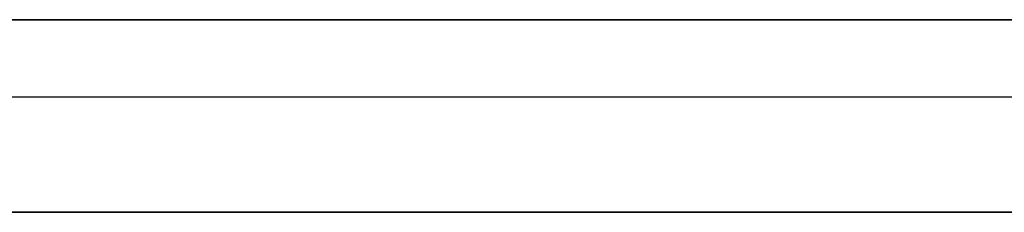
# Model space of a CAD drawing. Extents: x 1 to 115, y -55 to 55.
# Tile 18 of 86: x 49.92 to 62.69, y -55 to -52.5. Entities that reach past the tile are written whole.
import ezdxf

# ---------------------------------------------------------------- set-up
doc = ezdxf.new("R2010")
doc.units = 0
doc.header["$LTSCALE"] = 25.4
doc.layers.get('0').update_dxf_attribs({"linetype": 'CONTINUOUS'})

# ---------------------------------------------------------------- blocks, each defined once
blk = doc.blocks.new('NL2500025450_STL')
at = {"color": 0}
for p, q in [((108.05, -52.5, 45.61), (3.05, -52.5, 45.61)), ((108.05, -52.5, 45.61), (3.05, -52.5, 45.61)), ((48.05, -52.5, 43.81), (63.05, -52.5, 43.81)), ((48.05, -52.5, 43.81), (63.05, -52.5, 43.81)), ((2.05, -53.5, 43.81), (109.05, -53.5, 43.81)), ((2.05, -53.5, 92.81), (109.05, -53.5, 92.81)), ((2.05, -53.5, 43.81), (109.05, -53.5, 43.81)), ((2.05, -53.5, 92.81), (109.05, -53.5, 92.81)), ((110.55, -55, 243.81), (0.55, -55, 243.81)), ((0.55, -55, 213.81), (110.55, -55, 213.81)), ((110.55, -55, 243.81), (0.55, -55, 243.81)), ((0.55, -55, 213.81), (110.55, -55, 213.81)), ((110.55, -55, 93.81), (0.55, -55, 93.81)), ((0.55, -55, 43.81), (110.55, -55, 43.81)), ((110.55, -55, 93.81), (0.55, -55, 93.81)), ((0.55, -55, 43.81), (110.55, -55, 43.81))]:
    blk.add_line(p, q, dxfattribs=at)

msp = doc.modelspace()

# ---------------------------------------------------------------- block references
at = {"color": 0}
msp.add_blockref('NL2500025450_STL', (0, 0, 200), dxfattribs=at)

doc.saveas('drawing.dxf')
